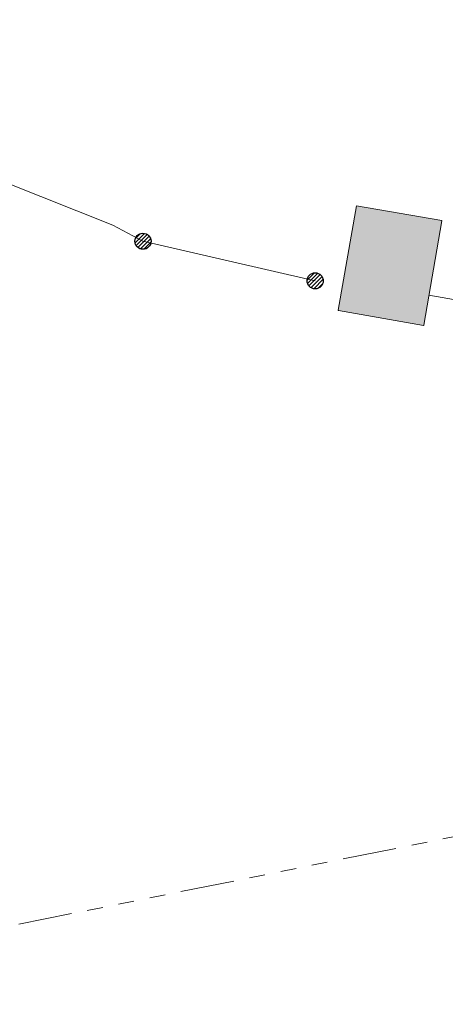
# Model space of a CAD drawing. Header units: metres. Extents: x 197355 to 199157, y 355772 to 356286.
# Tile 170 of 256: x 197990 to 198014, y 355908 to 355963. Entities that reach past the tile are written whole.
import ezdxf
from ezdxf.lldxf.tags import DXFTag

# ---------------------------------------------------------------- set-up
doc = ezdxf.new("R2010")
doc.units = ezdxf.units.M
doc.linetypes.add('RI-GWA', pattern=[18.45, 6, -1.8, 1.75, -1.8, 1.75, -1.8, 1.75, -1.8])
for name, color, linetype, lineweight in [('B-WE-KL-DATA_KABELBUNDEL_ZIGGOB.V.-G', 94, 'Continuous', 18), ('B-WE-KL-DATA_TELECOM_KAST_VERDEELKAST_ZIGGOB.V.-G', 94, 'Continuous', 18), ('B-WE-KL-DATA_TELECOM_KAST_VERDEELKAST_ZIGGOB.V.-V', 94, 'Continuous', 18), ('B-WE-KL-DATA_TELECOM_ZIGGOB.V.-G', 94, 'KL-TELECOM-ALGEMEEN-N', 18), ('B-WE-KL-ET_MS_10 kV_ENEXISNETBEHEERB.V.-G', 130, 'KL-MS-N', 18), ('B-WE-KL-ET_MS_ENEXISNETBEHEERB.V.-G', 130, 'KL-MS-N', 18), ('B-WE-KL-ET_MS_HULPSTUK_MOF_ENEXISNETBEHEERB.V.-S', 130, 'Continuous', 25), ('B-WE-RI-GWA_GEMEENTEROERMOND-G', 30, 'RI-GWA', 18)]:
    doc.layers.add(name, color=color, linetype=linetype, lineweight=lineweight)
doc.styles.get("Standard").update_dxf_attribs({"font": 'isocp.shx'})
tags = doc.linetypes.add('KL-MS-N', pattern='A,4,-1,[103,NLCS.SHX,S=0.75,R=0,X=0,Y=0],-1,4,-1,["M",Standard,S=1,R=0,X=0,Y=-0.5],-2', length=13).pattern_tags.tags
tags[18] = DXFTag(74, 10)
doc.linetypes.add('KL-TELECOM-ALGEMEEN-N', pattern='A,7,-1,[101,NLCS.SHX,S=0.5,R=0,X=0,Y=0],-1', length=9)

# ---------------------------------------------------------------- blocks, each defined once
blk = doc.blocks.new('SKL-ET_HULP_MOF-SO')
h = blk.add_hatch()
h.set_pattern_fill('ANSI31', color=256, scale=6, style=0)
h.set_pattern_definition([(45, (-2.25, -126.982), (-0.53033, 0.53033), [])])
edge = h.paths.add_edge_path()
edge.add_arc((0, 0), 2.25, 0, 360)
at = {"linetype": 'Continuous'}
blk.add_circle((0, 0), 2.25, dxfattribs=at)

msp = doc.modelspace()

# ---------------------------------------------------------------- hatches: boundary and pattern name
at = {"layer": 'B-WE-KL-DATA_TELECOM_KAST_VERDEELKAST_ZIGGOB.V.-V'}
msp.add_hatch(color=256, dxfattribs=at).paths.add_polyline_path([(198012.553, 355946.081), (198012.559, 355946.083), (198012.562, 355946.089), (198013.582, 355951.91), (198013.575, 355951.916), (198008.823, 355952.748), (198008.817, 355952.741), (198007.797, 355946.92), (198007.804, 355946.914), (198012.552, 355946.081)])

# ---------------------------------------------------------------- linework, layer by layer
at = {"layer": 'B-WE-KL-DATA_KABELBUNDEL_ZIGGOB.V.-G', "ltscale": 0.5, "flags": 128}
msp.add_lwpolyline([(198012.846, 355947.765), (198024.103, 355945.805)], dxfattribs=at)
at = {"layer": 'B-WE-KL-DATA_TELECOM_KAST_VERDEELKAST_ZIGGOB.V.-G', "ltscale": 0.5, "flags": 128}
msp.add_lwpolyline([(198012.553, 355946.081), (198012.559, 355946.083), (198012.562, 355946.089), (198013.582, 355951.91), (198013.575, 355951.916), (198008.823, 355952.748), (198008.817, 355952.741), (198007.797, 355946.92), (198007.804, 355946.914), (198012.552, 355946.081), (198012.553, 355946.081)], close=True, dxfattribs=at)
at = {"layer": 'B-WE-KL-DATA_TELECOM_ZIGGOB.V.-G', "ltscale": 0.5, "flags": 128}
for points in [[(198012.846, 355947.765), (198024.103, 355945.805), (198019.949, 355920.24), (198014.258, 355885.587), (198007.214, 355881.262), (198007.076, 355880.928), (198007.106, 355880.418), (198007.375, 355879.98), (198007.793, 355879.754), (198012.891, 355879.765), (198029.456, 355879.851), (198030.901, 355879.618), (198033.027, 355878.875), (198033.926, 355878.412), (198035.011, 355878.132), (198065.464, 355873.237), (198074.003, 355871.953)], [(198019.882, 355836.417), (198023.925, 355857.169), (198023.932, 355857.482), (198023.695, 355858.037), (198023.233, 355858.348), (198009.314, 355860.768), (198009.156, 355860.934), (198009.045, 355861.452), (198009.14, 355861.752), (198009.263, 355861.944), (198009.729, 355862.151), (198009.96, 355862.536), (198013.7, 355884.518), (198013.785, 355884.79), (198014.167, 355885.296), (198014.258, 355885.587), (198019.949, 355920.24), (198024.103, 355945.805), (198012.846, 355947.765)]]:
    msp.add_lwpolyline(points, dxfattribs=at)
at = {"layer": 'B-WE-KL-ET_MS_10 kV_ENEXISNETBEHEERB.V.-G', "ltscale": 0.5, "flags": 128}
for points in [[(197973.312, 355984.351), (197971.564, 355971.612), (197971.758, 355970.871), (197972.419, 355970.485), (197976.877, 355969.873), (197977.531, 355969.495), (197977.734, 355968.768), (197976.975, 355961.759), (197976.652, 355959.446), (197976.719, 355959.132), (197976.964, 355958.924), (197995.237, 355951.671), (197996.907, 355950.769)], [(197996.907, 355950.769), (198004.726, 355948.968), (198006.512, 355948.564)]]:
    msp.add_lwpolyline(points, dxfattribs=at)
at = {"layer": 'B-WE-KL-ET_MS_ENEXISNETBEHEERB.V.-G', "ltscale": 0.5, "flags": 128}
for points in [[(197973.312, 355984.351), (197971.564, 355971.612), (197971.758, 355970.871), (197972.419, 355970.485), (197976.877, 355969.873), (197977.531, 355969.495), (197977.734, 355968.768), (197976.975, 355961.759), (197976.652, 355959.446), (197976.719, 355959.132), (197976.964, 355958.924), (197995.237, 355951.671), (197996.907, 355950.769)], [(197996.907, 355950.769), (198004.726, 355948.968), (198006.512, 355948.564)]]:
    msp.add_lwpolyline(points, dxfattribs=at)
at = {"layer": 'B-WE-RI-GWA_GEMEENTEROERMOND-G', "ltscale": 0.5, "flags": 128}
msp.add_lwpolyline([(197989.983, 355912.711), (198014.885, 355917.718)], dxfattribs=at)

# ---------------------------------------------------------------- block references
at = {"layer": 'B-WE-KL-ET_MS_HULPSTUK_MOF_ENEXISNETBEHEERB.V.-S', "xscale": 0.2, "yscale": 0.2, "zscale": 0.2}
for p in [(197996.907, 355950.769), (198006.512, 355948.564)]:
    msp.add_blockref('SKL-ET_HULP_MOF-SO', p, dxfattribs=at)

doc.saveas('drawing.dxf')
